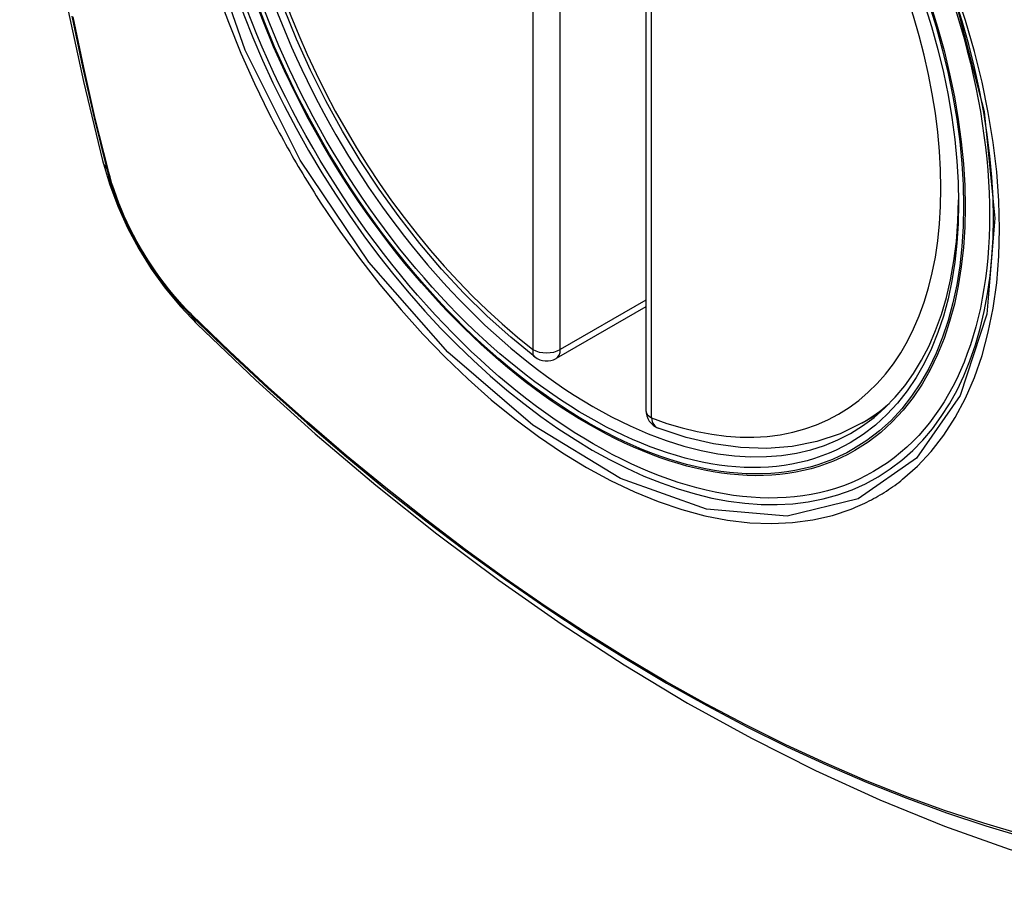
# Model space of a CAD drawing. Header units: inches. Extents: x 481 to 566.6, y 187.4 to 263.9.
# Tile 38 of 132: x 499.558 to 500.159, y 244.673 to 245.209. Entities that reach past the tile are written whole.
import ezdxf

# ---------------------------------------------------------------- set-up
doc = ezdxf.new("R2010")
doc.units = ezdxf.units.IN
doc.header["$MEASUREMENT"] = 0
doc.layers.add('Visible Edges(ANSI)', color=7, linetype='Continuous', lineweight=25)
doc.layers.add('Visible Tangent Edges(ANSI)', color=7, linetype='Continuous', lineweight=25)

msp = doc.modelspace()

# ---------------------------------------------------------------- linework, layer by layer
at = {"layer": 'Visible Edges(ANSI)'}
for p, q in [((499.94044, 245.45558), (499.94044, 244.9709)), ((499.94044, 245.03402), (499.88577, 245.00246)), ((500.07256, 244.96307), (500.08283, 244.969))]:
    msp.add_line(p, q, dxfattribs=at)
at = {"layer": 'Visible Edges(ANSI)', "flags": 128}
for points in [[(499.61218, 245.83057), (499.59934, 245.79252), (499.58828, 245.75333), (499.57898, 245.7131), (499.57142, 245.67188), (499.56558, 245.62974), (499.56143, 245.58674), (499.55896, 245.54295), (499.55814, 245.49842), (499.55895, 245.45322), (499.56138, 245.40742), (499.5654, 245.36106), (499.57099, 245.31423), (499.57814, 245.26698), (499.58682, 245.21938), (499.59701, 245.1715), (499.60869, 245.12341)], [(499.87263, 245.00336), (499.85794, 245.01537), (499.84352, 245.02836), (499.82944, 245.04227), (499.81576, 245.05703), (499.80252, 245.07258), (499.7898, 245.08887), (499.77765, 245.1058), (499.76611, 245.1233), (499.75524, 245.14129), (499.74509, 245.1597), (499.7357, 245.17844), (499.72712, 245.19744), (499.71939, 245.21659)], [(499.60869, 245.12341), (499.61293, 245.10912), (499.61807, 245.0954), (499.62406, 245.08219), (499.63086, 245.06947), (499.63847, 245.05722), (499.64692, 245.04544), (499.65623, 245.03412), (499.66649, 245.02331)], [(499.66649, 245.02331), (499.7023, 244.98915), (499.73866, 244.95638), (499.77554, 244.92507), (499.81289, 244.89525), (499.85065, 244.86699), (499.88878, 244.84033), (499.92724, 244.81532), (499.96598, 244.79202), (500.00495, 244.77047), (500.04411, 244.75071), (500.08342, 244.7328), (500.12284, 244.71679), (500.16231, 244.70273), (500.20181, 244.69066), (500.24127, 244.68065), (500.28065, 244.67275)], [(500.07256, 244.96307), (500.05915, 244.95648), (500.04488, 244.95166), (500.02988, 244.94864), (500.01429, 244.94741), (499.99821, 244.94796), (499.98175, 244.95025), (499.96501, 244.95423), (499.94807, 244.95985)]]:
    msp.add_lwpolyline(points, dxfattribs=at)
at = {"layer": 'Visible Edges(ANSI)'}
for centre, start, end in [((499.87987, 245.01269), 232.17173, 300), ((499.95225, 244.9709), 180, 249.28185)]:
    msp.add_arc(centre, 0.01181, start, end, dxfattribs=at)
msp.add_ellipse((499.90527, 245.22791), major_axis=(-0.15994, 0.27703), ratio=0.57735, dxfattribs=at)
msp.add_ellipse((499.90875, 245.22991), major_axis=(0.15748, -0.27276), ratio=0.57735, start_param=2.363977, end_param=7.060801, dxfattribs=at)
at = {"layer": 'Visible Tangent Edges(ANSI)'}
for p, q in [((499.87152, 245.49254), (499.87152, 245.00787)), ((499.88822, 245.00787), (499.88822, 245.49254)), ((499.9439, 244.96608), (499.9439, 245.45075)), ((499.61221, 245.11729), (499.61209, 245.11774)), ((499.94044, 245.03802), (499.88822, 245.00787)), ((499.66328, 245.02909), (499.66295, 245.02942))]:
    msp.add_line(p, q, dxfattribs=at)
at = {"layer": 'Visible Tangent Edges(ANSI)', "flags": 128}
for points in [[(500.1294, 245.22171), (500.14713, 245.15322), (500.15367, 245.08806), (500.14874, 245.02942), (500.13247, 244.97978), (500.10585, 244.94164), (500.07005, 244.91676), (500.0267, 244.9062), (499.97756, 244.9104), (499.92501, 244.92915), (499.87146, 244.96165), (499.81948, 245.00632), (499.77135, 245.06125), (499.72949, 245.12362), (499.69587, 245.1907), (499.67174, 245.25977)], [(499.67861, 245.22667), (499.68555, 245.20775), (499.69321, 245.18895), (499.70155, 245.17032), (499.71056, 245.1519)], [(500.09729, 244.92862), (500.10637, 244.93662), (500.11476, 244.94559), (500.12244, 244.9555), (500.12941, 244.96638), (500.13563, 244.97818), (500.14109, 244.99083), (500.14575, 245.00426), (500.14959, 245.01842), (500.15258, 245.03323), (500.15471, 245.04869), (500.156, 245.06483), (500.15643, 245.08154), (500.156, 245.09876), (500.15472, 245.1164), (500.15258, 245.13438), (500.14959, 245.15265), (500.14577, 245.17118), (500.14113, 245.18989), (500.13569, 245.20873), (500.12946, 245.22764)], [(499.59001, 245.21155), (499.59645, 245.18051), (499.60356, 245.14932), (499.61131, 245.11798)], [(499.61209, 245.11774), (499.60432, 245.149), (499.59721, 245.18013), (499.59074, 245.2111)], [(499.71056, 245.1519), (499.71176, 245.14956), (499.71297, 245.14723), (499.71419, 245.14491), (499.71542, 245.14259), (499.71666, 245.14027), (499.71791, 245.13796), (499.71916, 245.13565), (499.72043, 245.13335), (499.72172, 245.13106), (499.72301, 245.12876), (499.72431, 245.12648), (499.72562, 245.1242), (499.72694, 245.12192), (499.72827, 245.11965), (499.72961, 245.11739), (499.73096, 245.11513), (499.73231, 245.11288), (499.73368, 245.11063), (499.73506, 245.10839), (499.73645, 245.10616), (499.73785, 245.10393), (499.73925, 245.10171), (499.74067, 245.0995), (499.74209, 245.09729)], [(499.61131, 245.11798), (499.61241, 245.11394), (499.61361, 245.10987), (499.61492, 245.1058), (499.61634, 245.10173), (499.61787, 245.09766), (499.61949, 245.09359), (499.62122, 245.08955), (499.62305, 245.08552), (499.62497, 245.08151), (499.62699, 245.07754), (499.62909, 245.07361), (499.63128, 245.06972), (499.63355, 245.06587), (499.63591, 245.06208), (499.63834, 245.05835), (499.64085, 245.05469), (499.64343, 245.05109), (499.64607, 245.04757), (499.64877, 245.04413), (499.65154, 245.04077), (499.65436, 245.03751), (499.65722, 245.03433), (499.66014, 245.03126), (499.6631, 245.02829)], [(499.66295, 245.02942), (499.66005, 245.03235), (499.6572, 245.03538), (499.6544, 245.0385), (499.65164, 245.04171), (499.64894, 245.045), (499.6463, 245.04838), (499.64372, 245.05183), (499.6412, 245.05535), (499.63876, 245.05893), (499.63638, 245.06258), (499.63408, 245.06629), (499.63185, 245.07005), (499.62971, 245.07385), (499.62765, 245.0777), (499.62568, 245.08158), (499.6238, 245.08549), (499.622, 245.08943), (499.62031, 245.09339), (499.6187, 245.09737), (499.6172, 245.10135), (499.6158, 245.10534), (499.6145, 245.10933), (499.6133, 245.11332), (499.61221, 245.11729)], [(499.74209, 245.09729), (499.75357, 245.08023), (499.76558, 245.06364), (499.77807, 245.04758), (499.79099, 245.0321), (499.80431, 245.01727), (499.81796, 245.00315), (499.8319, 244.9898), (499.84607, 244.97725), (499.86042, 244.96556), (499.87493, 244.95475), (499.88954, 244.94484), (499.90421, 244.93588), (499.9189, 244.9279), (499.93352, 244.92095), (499.94802, 244.91505), (499.96236, 244.91019), (499.9765, 244.90641), (499.99038, 244.9037), (500.00397, 244.90208), (500.01722, 244.90157), (500.03007, 244.90216), (500.04246, 244.90383), (500.05437, 244.90659), (500.06577, 244.91041)], [(499.6631, 245.02829), (499.68638, 245.00589), (499.70991, 244.98407), (499.73367, 244.96289), (499.75763, 244.94235), (499.78176, 244.92248), (499.80604, 244.90332), (499.83043, 244.88488), (499.85491, 244.86718), (499.87945, 244.85025), (499.90401, 244.8341), (499.92857, 244.81875), (499.95313, 244.8042), (499.97768, 244.79044), (500.00222, 244.77748), (500.02673, 244.76532), (500.05119, 244.75398), (500.07557, 244.74348), (500.09983, 244.73382), (500.12397, 244.72502), (500.14799, 244.71706), (500.17185, 244.70996)], [(500.17059, 244.71154), (500.14683, 244.71856), (500.12291, 244.72644), (500.09885, 244.73518), (500.07468, 244.74477), (500.05038, 244.75521), (500.026, 244.76649), (500.00156, 244.7786), (499.97708, 244.79151), (499.9526, 244.80523), (499.9281, 244.81976), (499.9036, 244.83508), (499.87909, 244.8512), (499.85461, 244.86812), (499.83018, 244.8858), (499.80584, 244.90422), (499.78162, 244.92337), (499.75755, 244.94322), (499.73365, 244.96375), (499.70996, 244.98492), (499.6865, 245.0067), (499.66328, 245.02909)], [(500.06577, 244.91041), (500.06718, 244.91098), (500.06859, 244.91156), (500.06999, 244.91216), (500.07138, 244.91277), (500.07277, 244.91341), (500.07414, 244.91406), (500.07551, 244.91472), (500.07686, 244.91541), (500.07821, 244.91611), (500.07955, 244.91682), (500.08087, 244.91756), (500.08219, 244.91831), (500.08351, 244.91908), (500.08481, 244.91986), (500.0861, 244.92066), (500.08738, 244.92148), (500.08865, 244.92231), (500.08992, 244.92316), (500.09117, 244.92403), (500.09242, 244.92492), (500.09365, 244.92582), (500.09487, 244.92673), (500.09609, 244.92767), (500.09729, 244.92862)]]:
    msp.add_lwpolyline(points, dxfattribs=at)
at = {"layer": 'Visible Tangent Edges(ANSI)'}
for centre, major_axis, ratio, start_param, end_param in [((499.90776, 245.22934), (-0.17318, 0.29996), 0.57735, 5.05527, 10.652693), ((499.90771, 245.22931), (-0.15059, 0.26083), 0.57735, 5.66855, 8.468616), ((499.90771, 245.22931), (0.15059, -0.26083), 0.57735, 5.66855, 8.468616), ((499.72307, 245.15288), (-0.11437, -0.02947), 0.354513, 0, 0.141666), ((499.62063, 245.12089), (-0.00953, -0.00245), 0.359305, 0.141946, 0.405653), ((499.67027, 245.0349), (-0.00689, -0.00703), 0.359305, 5.877532, 6.141239), ((499.7492, 245.10762), (-0.08271, -0.08432), 0.354513, 6.141519, 6.283185), ((499.87987, 245.01269), (-0.00724, -0.00933), 0.470841, 5.569756, 6.283185), ((499.87987, 245.01269), (0.01181, 0), 0.57735, 3.926991, 5.497787), ((499.87987, 245.01269), (0.00591, -0.01023), 0.57735, 0, 0.785398), ((499.91606, 245.23413), (0.1565, -0.27106), 0.57735, 0, 0.111997), ((499.95225, 244.9709), (-0.01181, 0), 0.57735, 0, 0.785398), ((499.95225, 244.9709), (-0.00418, -0.01105), 0.667065, 5.396522, 6.283185)]:
    msp.add_ellipse(centre, major_axis=major_axis, ratio=ratio, start_param=start_param, end_param=end_param, dxfattribs=at)
for centre, major_axis in [((499.90835, 245.22968), (0.17111, -0.29637)), ((499.90538, 245.22797), (-0.1627, 0.2818)), ((499.90527, 245.22791), (0.1621, -0.28076))]:
    msp.add_ellipse(centre, major_axis=major_axis, ratio=0.57735, dxfattribs=at)

doc.saveas('drawing.dxf')
